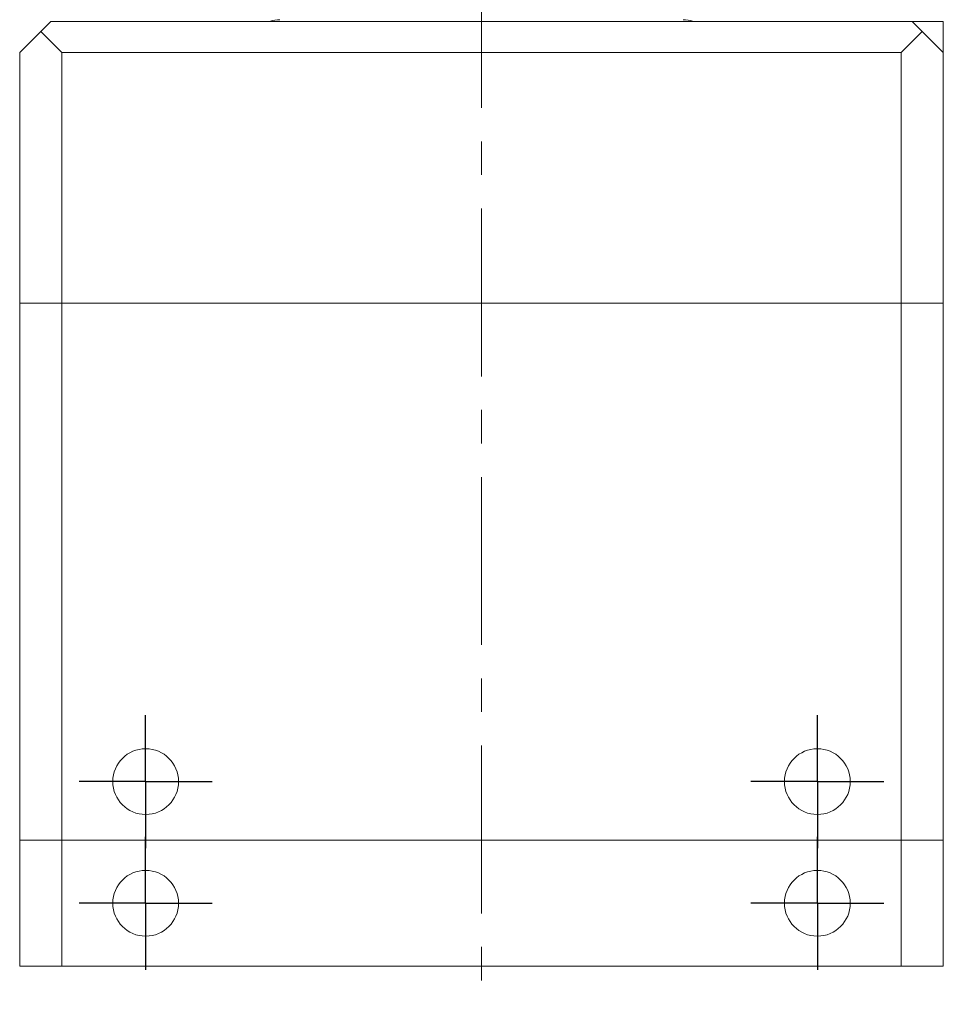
# Model space of a CAD drawing. Header units: inches. Extents: x 1.4 to 20.8, y 1.5 to 16.6.
# Tile 15 of 22: x 9.7 to 12.4, y 11.9 to 14.8. Entities that reach past the tile are written whole.
import ezdxf

# ---------------------------------------------------------------- set-up
doc = ezdxf.new("R2010")
doc.units = ezdxf.units.IN
doc.header["$MEASUREMENT"] = 0
doc.linetypes.add('CENTERX2', pattern=[0.8, 0.5, -0.1, 0.1, -0.1])
doc.layers.add('SLD-0', color=7, linetype='Continuous')

# ---------------------------------------------------------------- blocks, each defined once
blk = doc.blocks.new('SW_CENTERMARKSYMBOL_3')
at = {"layer": 'SLD-0', "color": 0}
for p, q in [((0, 0.1), (0, 0.198)), ((0, 0), (0, 0.1)), ((-0.1, 0), (-0.198, 0)), ((0, 0), (-0.1, 0)), ((0, 0), (0, -0.1)), ((0, 0), (0.1, 0)), ((0.1, 0), (0.198, 0)), ((0, -0.1), (0, -0.198))]:
    blk.add_line(p, q, dxfattribs=at)
blk = doc.blocks.new('SW_CENTERMARKSYMBOL_4')
at = {"layer": 'SLD-0', "color": 0}
for p, q in [((0, 0.1), (0, 0.198)), ((0, 0), (0, 0.1)), ((-0.1, 0), (-0.198, 0)), ((0, 0), (-0.1, 0)), ((0, 0), (0, -0.1)), ((0, 0), (0.1, 0)), ((0.1, 0), (0.198, 0)), ((0, -0.1), (0, -0.198))]:
    blk.add_line(p, q, dxfattribs=at)
blk = doc.blocks.new('SW_CENTERMARKSYMBOL_5')
at = {"layer": 'SLD-0', "color": 0}
for p, q in [((0, 0.1), (0, 0.198)), ((0, 0), (0, 0.1)), ((-0.1, 0), (-0.198, 0)), ((0, 0), (-0.1, 0)), ((0, 0), (0, -0.1)), ((0, 0), (0.1, 0)), ((0.1, 0), (0.198, 0)), ((0, -0.1), (0, -0.198))]:
    blk.add_line(p, q, dxfattribs=at)
blk = doc.blocks.new('SW_CENTERMARKSYMBOL_6')
at = {"layer": 'SLD-0', "color": 0}
for p, q in [((0, 0.1), (0, 0.198)), ((0, 0), (0, 0.1)), ((-0.1, 0), (-0.198, 0)), ((0, 0), (-0.1, 0)), ((0, 0), (0, -0.1)), ((0, 0), (0.1, 0)), ((0.1, 0), (0.198, 0)), ((0, -0.1), (0, -0.198))]:
    blk.add_line(p, q, dxfattribs=at)

msp = doc.modelspace()

# ---------------------------------------------------------------- linework, layer by layer
at = {"color": 7, "linetype": 'Continuous', "lineweight": 15}
for p, q in [((9.7286, 14.7529), (9.7591, 14.7834)), ((9.7591, 14.7834), (12.3231, 14.7834)), ((12.3231, 14.7834), (12.3536, 14.7529)), ((12.4161, 14.7834), (12.3231, 14.7834)), ((9.6661, 14.6904), (9.7286, 14.7529)), ((9.7286, 14.7529), (9.7911, 14.6904)), ((12.2911, 14.6904), (12.3536, 14.7529)), ((12.3536, 14.7529), (12.4161, 14.6904)), ((9.6661, 13.9434), (9.6661, 14.6904)), ((12.2911, 14.6904), (9.7911, 14.6904)), ((9.7911, 14.6904), (9.7911, 13.9434)), ((12.2911, 13.9434), (12.2911, 14.6904)), ((12.4161, 14.6904), (12.4161, 13.9434)), ((9.6661, 12.3434), (9.6661, 13.9434)), ((9.6661, 13.9434), (9.7911, 13.9434)), ((9.7911, 13.9434), (9.7911, 12.3434)), ((12.2911, 13.9434), (9.7911, 13.9434)), ((12.2911, 12.3434), (12.2911, 13.9434)), ((12.2911, 13.9434), (12.4161, 13.9434)), ((12.4161, 13.9434), (12.4161, 12.3434)), ((9.6661, 11.9684), (9.6661, 12.3434)), ((9.6661, 12.3434), (9.7911, 12.3434)), ((9.7911, 12.3434), (9.7911, 11.9684)), ((12.2911, 12.3434), (9.7911, 12.3434)), ((12.2911, 11.9684), (12.2911, 12.3434)), ((12.2911, 12.3434), (12.4161, 12.3434)), ((12.4161, 12.3434), (12.4161, 11.9684)), ((9.7911, 11.9684), (9.6661, 11.9684)), ((12.2911, 11.9684), (9.7911, 11.9684)), ((12.4161, 11.9684), (12.2911, 11.9684))]:
    msp.add_line(p, q, dxfattribs=at)
for centre in [(10.0411, 12.5184), (12.0411, 12.5184), (10.0411, 12.1559), (12.0411, 12.1559)]:
    msp.add_circle(centre, 0.098, dxfattribs=at)
for centre, start, end in [((10.4409, 14.6947), 90, 108.8055), ((11.6412, 14.6947), 71.1945, 90)]:
    msp.add_arc(centre, 0.0937, start, end, dxfattribs=at)
msp.add_open_spline([(12.4161, 14.6904), (12.4161, 14.6904), (12.4161, 14.6905), (12.4161, 14.691), (12.4161, 14.6919), (12.4161, 14.6931), (12.4161, 14.6947), (12.4161, 14.6968), (12.4161, 14.6991), (12.4161, 14.7018), (12.4161, 14.7046), (12.4161, 14.7088), (12.4161, 14.7143), (12.4161, 14.7213), (12.4161, 14.729), (12.4161, 14.7374), (12.4161, 14.7497), (12.4161, 14.765), (12.4161, 14.7774), (12.4161, 14.7834)], degree=3, knots=[0, 0, 0, 0, 0.0236, 0.047385, 0.071686, 0.096131, 0.12649, 0.156998, 0.187825, 0.218719, 0.252943, 0.287205, 0.355896, 0.42492, 0.493989, 0.57951, 0.665052, 0.836216, 1, 1, 1, 1], dxfattribs=at)
at = {"layer": 'SLD-0', "color": 7, "linetype": 'CENTERX2', "lineweight": 0}
msp.add_line((11.0411, 16.6258), (11.0411, 11.8549), dxfattribs=at)

# ---------------------------------------------------------------- block references
at = {"layer": 'SLD-0', "color": 7}
for name, p in [('SW_CENTERMARKSYMBOL_6', (10.0411, 12.5184)), ('SW_CENTERMARKSYMBOL_5', (12.0411, 12.5184)), ('SW_CENTERMARKSYMBOL_3', (10.0411, 12.1559)), ('SW_CENTERMARKSYMBOL_4', (12.0411, 12.1559))]:
    msp.add_blockref(name, p, dxfattribs=at)

doc.saveas('drawing.dxf')
